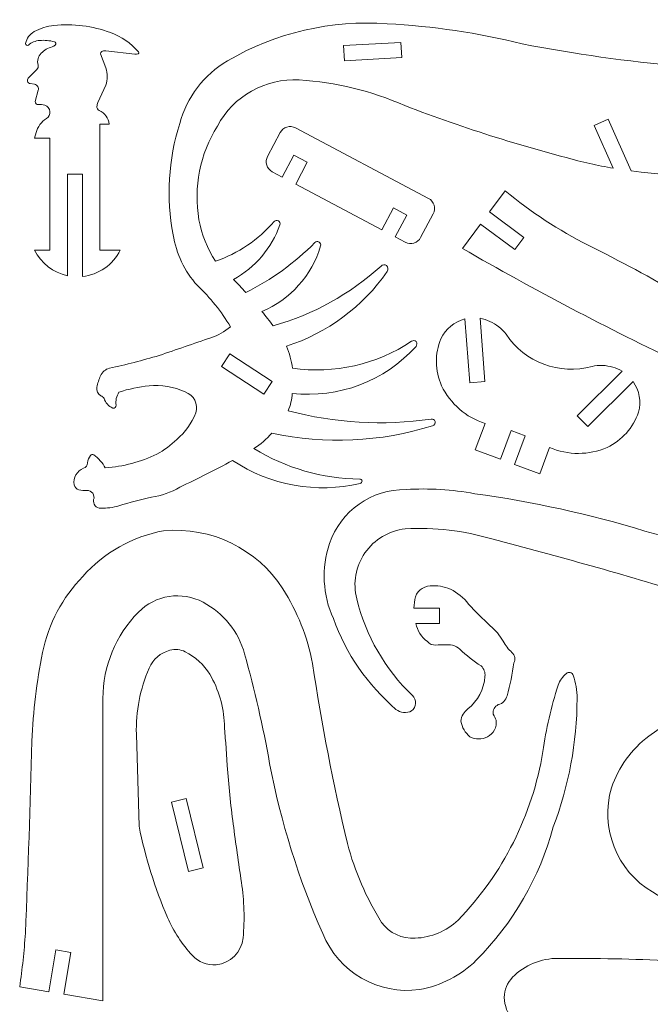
# Model space of a CAD drawing. Header units: millimetres. Extents: x -108 to 108, y -41 to 41.
# Tile 20 of 21: x 58 to 88, y -7 to 41. Entities that reach past the tile are written whole.
import ezdxf

# ---------------------------------------------------------------- set-up
doc = ezdxf.new("R2010")
doc.units = ezdxf.units.MM
doc.header["$MEASUREMENT"] = 0
doc.layers.add('Layer 1', color=7, linetype='Continuous')

msp = doc.modelspace()

# ---------------------------------------------------------------- linework, layer by layer
at = {"layer": 'Layer 1', "color": 20, "lineweight": 9}
for points, knots in [([(59.9644, 33.5225), (59.9644, 33.5225), (59.9644, 28.5704), (59.9644, 28.5704), (59.9644, 28.5704), (59.269, 28.7194), (58.6792, 29.1782), (58.3631, 29.8153), (58.3631, 29.8153), (58.3631, 29.8153), (59.1039, 29.8153), (59.1039, 29.8153), (59.1039, 29.8153), (59.1039, 29.8153), (59.1039, 35.2883), (59.1039, 35.2883), (59.1039, 35.2883), (59.1039, 35.2883), (58.3631, 35.2883), (58.3631, 35.2883), (58.3631, 35.2883), (58.3631, 35.2883), (58.4368, 35.5633), (58.4368, 35.5633), (58.4368, 35.5633), (58.5124, 35.8456), (58.693, 36.0886), (58.9414, 36.2425), (58.9414, 36.2425), (59.0607, 36.3168), (59.1265, 36.4533), (59.1104, 36.5929), (59.1104, 36.5929), (59.0943, 36.7325), (59.0011, 36.8498), (58.868, 36.895), (58.868, 36.895), (58.7641, 36.9307), (58.6537, 36.9428), (58.5445, 36.9307), (58.5445, 36.9307), (58.5038, 36.924), (58.4624, 36.9374), (58.4334, 36.9666), (58.4334, 36.9666), (58.4043, 36.9959), (58.3913, 37.0377), (58.3983, 37.0783), (58.3983, 37.0783), (58.3983, 37.0783), (58.5401, 37.6255), (58.5401, 37.6255), (58.5401, 37.6255), (58.5592, 37.6887), (58.5504, 37.7571), (58.5158, 37.8133), (58.5158, 37.8133), (58.4812, 37.8695), (58.4245, 37.9082), (58.3595, 37.9196), (58.3595, 37.9196), (58.3595, 37.9196), (58.1498, 37.9532), (58.1498, 37.9532), (58.1498, 37.9532), (58.0906, 37.9603), (58.0404, 37.9997), (58.0196, 38.0555), (58.0196, 38.0555), (57.9988, 38.1113), (58.0113, 38.1746), (58.0513, 38.2187), (58.0513, 38.2187), (58.0513, 38.2187), (58.4747, 38.642), (58.4747, 38.642), (58.4747, 38.642), (58.5322, 38.6995), (58.5546, 38.7832), (58.5336, 38.8618), (58.5336, 38.8618), (58.4781, 39.0686), (58.5374, 39.2895), (58.6887, 39.4409), (58.6887, 39.4409), (58.8354, 39.5876), (59.0182, 39.6931), (59.2185, 39.7468), (59.2185, 39.7468), (59.2779, 39.7627), (59.332, 39.7939), (59.3755, 39.8374), (59.3755, 39.8374), (59.3993, 39.8612), (59.4085, 39.8959), (59.3997, 39.9284), (59.3997, 39.9284), (59.3909, 39.9609), (59.3658, 39.9862), (59.3333, 39.9948), (59.3333, 39.9948), (59.0961, 40.0584), (58.8498, 40.081), (58.6049, 40.0617), (58.6049, 40.0617), (58.4033, 40.0458), (58.212, 39.9665), (58.0584, 39.8349), (58.0584, 39.8349), (58.032, 39.8121), (57.9941, 39.8084), (57.9638, 39.8257), (57.9638, 39.8257), (57.9335, 39.843), (57.9175, 39.8783), (57.9237, 39.9127), (57.9237, 39.9127), (57.9694, 40.1581), (58.1227, 40.3703), (58.3412, 40.491), (58.3412, 40.491), (58.6397, 40.6559), (58.9685, 40.7592), (59.3077, 40.7945), (59.3077, 40.7945), (60.2425, 40.892), (61.1875, 40.7733), (62.0692, 40.448), (62.0692, 40.448), (62.5987, 40.2526), (63.0712, 39.9281), (63.4438, 39.5043), (63.4438, 39.5043), (63.458, 39.4881), (63.4633, 39.466), (63.4577, 39.4453), (63.4577, 39.4453), (63.4522, 39.4245), (63.4365, 39.4078), (63.4162, 39.4009), (63.4162, 39.4009), (63.3671, 39.3843), (63.315, 39.3787), (63.2635, 39.3844), (63.2635, 39.3844), (63.2635, 39.3844), (61.8377, 39.5557), (61.8377, 39.5557), (61.8377, 39.5557), (61.7703, 39.5638), (61.7021, 39.551), (61.6422, 39.5191), (61.6422, 39.5191), (61.604, 39.4988), (61.5808, 39.4585), (61.5823, 39.4153), (61.5823, 39.4153), (61.5823, 39.4153), (61.8398, 38.7213), (61.8398, 38.7213), (61.8398, 38.7213), (61.9412, 38.4482), (61.9412, 38.1476), (61.8398, 37.8745), (61.8398, 37.8745), (61.8398, 37.8745), (61.4557, 37.0255), (61.4557, 37.0255), (61.4557, 37.0255), (61.4292, 36.9668), (61.4124, 36.9041), (61.406, 36.8399), (61.406, 36.8399), (61.3977, 36.7557), (61.4439, 36.6756), (61.521, 36.6408), (61.521, 36.6408), (61.7898, 36.5192), (61.9748, 36.2648), (62.0077, 35.9716), (62.0077, 35.9716), (62.0077, 35.9716), (61.5434, 35.9716), (61.5434, 35.9716), (61.5434, 35.9716), (61.5434, 35.9716), (61.5434, 29.8153), (61.5434, 29.8153), (61.5434, 29.8153), (61.5434, 29.8153), (62.5444, 29.8153), (62.5444, 29.8153), (62.5444, 29.8153), (62.1908, 29.1019), (61.4968, 28.618), (60.7052, 28.5321), (60.7052, 28.5321), (60.7052, 28.5321), (60.7052, 33.5225), (60.7052, 33.5225), (60.7052, 33.5225), (60.7052, 33.5225), (59.9644, 33.5225), (59.9644, 33.5225)], [0, 0, 0, 0, 0.0192308, 0.0192308, 0.0192308, 0.0192308, 0.0384615, 0.0384615, 0.0384615, 0.0384615, 0.0576923, 0.0576923, 0.0576923, 0.0576923, 0.0769231, 0.0769231, 0.0769231, 0.0769231, 0.0961538, 0.0961538, 0.0961538, 0.0961538, 0.1153846, 0.1153846, 0.1153846, 0.1153846, 0.1346154, 0.1346154, 0.1346154, 0.1346154, 0.1538462, 0.1538462, 0.1538462, 0.1538462, 0.1730769, 0.1730769, 0.1730769, 0.1730769, 0.1923077, 0.1923077, 0.1923077, 0.1923077, 0.2115385, 0.2115385, 0.2115385, 0.2115385, 0.2307692, 0.2307692, 0.2307692, 0.2307692, 0.25, 0.25, 0.25, 0.25, 0.2692308, 0.2692308, 0.2692308, 0.2692308, 0.2884615, 0.2884615, 0.2884615, 0.2884615, 0.3076923, 0.3076923, 0.3076923, 0.3076923, 0.3269231, 0.3269231, 0.3269231, 0.3269231, 0.3461538, 0.3461538, 0.3461538, 0.3461538, 0.3653846, 0.3653846, 0.3653846, 0.3653846, 0.3846154, 0.3846154, 0.3846154, 0.3846154, 0.4038462, 0.4038462, 0.4038462, 0.4038462, 0.4230769, 0.4230769, 0.4230769, 0.4230769, 0.4423077, 0.4423077, 0.4423077, 0.4423077, 0.4615385, 0.4615385, 0.4615385, 0.4615385, 0.4807692, 0.4807692, 0.4807692, 0.4807692, 0.5, 0.5, 0.5, 0.5, 0.5192308, 0.5192308, 0.5192308, 0.5192308, 0.5384615, 0.5384615, 0.5384615, 0.5384615, 0.5576923, 0.5576923, 0.5576923, 0.5576923, 0.5769231, 0.5769231, 0.5769231, 0.5769231, 0.5961538, 0.5961538, 0.5961538, 0.5961538, 0.6153846, 0.6153846, 0.6153846, 0.6153846, 0.6346154, 0.6346154, 0.6346154, 0.6346154, 0.6538462, 0.6538462, 0.6538462, 0.6538462, 0.6730769, 0.6730769, 0.6730769, 0.6730769, 0.6923077, 0.6923077, 0.6923077, 0.6923077, 0.7115385, 0.7115385, 0.7115385, 0.7115385, 0.7307692, 0.7307692, 0.7307692, 0.7307692, 0.75, 0.75, 0.75, 0.75, 0.7692308, 0.7692308, 0.7692308, 0.7692308, 0.7884615, 0.7884615, 0.7884615, 0.7884615, 0.8076923, 0.8076923, 0.8076923, 0.8076923, 0.8269231, 0.8269231, 0.8269231, 0.8269231, 0.8461538, 0.8461538, 0.8461538, 0.8461538, 0.8653846, 0.8653846, 0.8653846, 0.8653846, 0.8846154, 0.8846154, 0.8846154, 0.8846154, 0.9038462, 0.9038462, 0.9038462, 0.9038462, 0.9230769, 0.9230769, 0.9230769, 0.9230769, 0.9423077, 0.9423077, 0.9423077, 0.9423077, 0.9615385, 0.9615385, 0.9615385, 0.9615385, 1, 1, 1, 1]), ([(107.4496, 38.368), (107.4496, 38.368), (107.95, 36.5086), (107.95, 36.5086), (107.95, 36.5086), (103.8223, 35.2508), (99.5934, 34.3504), (95.3113, 33.8177), (95.3113, 33.8177), (92.7319, 33.3816), (90.1005, 33.338), (87.508, 33.6883), (87.508, 33.6883), (87.508, 33.6883), (86.3837, 36.2128), (86.3837, 36.2128), (86.3837, 36.2128), (86.3837, 36.2128), (85.707, 35.9114), (85.707, 35.9114), (85.707, 35.9114), (85.707, 35.9114), (86.638, 33.8209), (86.638, 33.8209), (86.638, 33.8209), (86.2526, 33.8864), (85.8687, 33.9606), (85.4866, 34.0434), (85.4866, 34.0434), (82.4185, 34.802), (79.3994, 35.748), (76.4471, 36.8761), (76.4471, 36.8761), (74.8203, 37.6022), (73.076, 38.0275), (71.2976, 38.1314), (71.2976, 38.1314), (69.6372, 38.2259), (68.0744, 37.3483), (67.2927, 35.8804), (67.2927, 35.8804), (66.4463, 34.5143), (66.1261, 32.8878), (66.3924, 31.3029), (66.3924, 31.3029), (66.5292, 30.5815), (66.8022, 29.8929), (67.1969, 29.2736), (67.1969, 29.2736), (68.3075, 29.656), (69.2967, 30.3252), (70.0645, 31.2141), (70.0645, 31.2141), (70.1156, 31.2755), (70.2031, 31.2919), (70.2729, 31.2531), (70.2729, 31.2531), (70.3427, 31.2143), (70.373, 31.1254), (70.3478, 31.0496), (70.3478, 31.0496), (69.9465, 29.9139), (69.1395, 28.9659), (68.0827, 28.3879), (68.0827, 28.3879), (68.2865, 28.1782), (68.4862, 27.9647), (68.6818, 27.7474), (68.6818, 27.7474), (69.9346, 28.3688), (71.0755, 29.1932), (72.0587, 30.1877), (72.0587, 30.1877), (72.1118, 30.2425), (72.1952, 30.2541), (72.2613, 30.216), (72.2613, 30.216), (72.3273, 30.1779), (72.358, 30.0965), (72.3371, 30.0232), (72.3371, 30.0232), (71.9105, 28.5809), (70.8573, 27.4059), (69.4706, 26.8234), (69.4706, 26.8234), (69.6579, 26.5919), (69.8408, 26.3567), (70.0191, 26.118), (70.0191, 26.118), (71.9789, 26.6738), (73.783, 27.6743), (75.2922, 29.0424), (75.2922, 29.0424), (75.3633, 29.117), (75.4791, 29.1262), (75.5611, 29.0639), (75.5611, 29.0639), (75.6432, 29.0016), (75.6488, 28.8638), (75.5962, 28.7752), (75.5962, 28.7752), (74.3968, 27.0511), (72.6636, 25.7676), (70.665, 25.1223), (70.665, 25.1223), (70.818, 24.7819), (70.919, 24.4203), (70.9644, 24.0498), (70.9644, 24.0498), (73, 23.7613), (75.0694, 24.23), (76.7814, 25.3684), (76.7814, 25.3684), (76.8486, 25.418), (76.9422, 25.4099), (76.9998, 25.3494), (76.9998, 25.3494), (77.0574, 25.289), (77.0504, 25.1832), (76.9977, 25.1184), (76.9977, 25.1184), (75.4738, 23.4185), (73.2181, 22.563), (70.9499, 22.8226), (70.9499, 22.8226), (70.9379, 22.5283), (70.8685, 22.239), (70.7457, 21.9712), (70.7457, 21.9712), (73.0253, 21.3688), (75.4017, 21.2302), (77.7358, 21.5638), (77.7358, 21.5638), (77.8202, 21.583), (77.9051, 21.5341), (77.931, 21.4515), (77.931, 21.4515), (77.9569, 21.3689), (77.8894, 21.2723), (77.8092, 21.2398), (77.8092, 21.2398), (75.2687, 20.4434), (72.5638, 20.3188), (69.9607, 20.8776), (69.9607, 20.8776), (69.6973, 20.5929), (69.4023, 20.3391), (69.0815, 20.1212), (69.0815, 20.1212), (70.6379, 19.1688), (72.4227, 18.6564), (74.2474, 18.6388), (74.2474, 18.6388), (74.3033, 18.6416), (74.3524, 18.6021), (74.3618, 18.5469), (74.3618, 18.5469), (74.3712, 18.4917), (74.325, 18.4353), (74.2713, 18.4194), (74.2713, 18.4194), (72.1268, 17.9228), (69.871, 18.3289), (68.0335, 19.5409), (68.0335, 19.5409), (67.1843, 19.0867), (66.3243, 18.6532), (65.4541, 18.2407), (65.4541, 18.2407), (65.0321, 17.9835), (64.5606, 17.8179), (64.0705, 17.7546), (64.0705, 17.7546), (63.5365, 17.6316), (63.007, 17.4896), (62.4831, 17.3291), (62.4831, 17.3291), (62.1942, 17.247), (61.895, 17.2066), (61.5948, 17.2093), (61.5948, 17.2093), (61.4886, 17.2076), (61.3875, 17.2541), (61.3199, 17.336), (61.3199, 17.336), (61.2522, 17.4178), (61.2257, 17.5266), (61.2474, 17.6305), (61.2474, 17.6305), (61.286, 17.735), (61.2698, 17.8519), (61.2043, 17.9421), (61.2043, 17.9421), (61.1388, 18.0322), (61.0335, 18.0838), (60.9221, 18.0794), (60.9221, 18.0794), (60.7878, 18.0654), (60.652, 18.0757), (60.5213, 18.1098), (60.5213, 18.1098), (60.4042, 18.1418), (60.3167, 18.2396), (60.2978, 18.3596), (60.2978, 18.3596), (60.2391, 18.7013), (60.4305, 19.0372), (60.7542, 19.1616), (60.7542, 19.1616), (60.8643, 19.205), (60.9417, 19.3051), (60.9561, 19.4225), (60.9561, 19.4225), (60.9688, 19.5568), (61.017, 19.6854), (61.0959, 19.7949), (61.0959, 19.7949), (61.1312, 19.844), (61.1995, 19.8557), (61.2493, 19.8213), (61.2493, 19.8213), (61.4882, 19.6561), (61.6836, 19.4353), (61.8187, 19.1781), (61.8187, 19.1781), (62.6937, 19.2476), (63.5485, 19.4762), (64.3412, 19.8531), (64.3412, 19.8531), (64.6991, 20.0433), (65.0265, 20.2857), (65.3128, 20.5725), (65.3128, 20.5725), (65.7242, 20.9197), (66.0421, 21.3642), (66.2376, 21.8658), (66.2376, 21.8658), (66.3721, 22.2915), (66.1425, 22.7464), (65.7197, 22.8899), (65.7197, 22.8899), (65.1696, 23.1497), (64.5585, 23.2519), (63.9538, 23.185), (63.9538, 23.185), (63.4531, 23.143), (62.9595, 23.0397), (62.484, 22.8773), (62.484, 22.8773), (62.3629, 22.6901), (62.3122, 22.4661), (62.3409, 22.245), (62.3409, 22.245), (62.3446, 22.2032), (62.3284, 22.1621), (62.2971, 22.1341), (62.2971, 22.1341), (62.2659, 22.106), (62.2229, 22.0944), (62.1818, 22.1027), (62.1818, 22.1027), (61.978, 22.1926), (61.8229, 22.3661), (61.756, 22.5785), (61.756, 22.5785), (61.7148, 22.6336), (61.6609, 22.678), (61.5989, 22.7078), (61.5989, 22.7078), (61.4509, 22.7899), (61.37, 22.956), (61.3964, 23.1232), (61.3964, 23.1232), (61.4449, 23.3151), (61.5073, 23.5031), (61.5833, 23.6858), (61.5833, 23.6858), (61.6675, 23.8658), (61.8277, 23.9989), (62.02, 24.0489), (62.02, 24.0489), (62.4256, 24.1376), (62.8296, 24.2334), (63.2319, 24.3362), (63.2319, 24.3362), (63.6378, 24.4464), (64.0433, 24.5579), (64.4485, 24.6706), (64.4485, 24.6706), (65.2898, 24.9645), (66.1327, 25.2537), (66.9772, 25.5381), (66.9772, 25.5381), (67.3255, 25.6552), (67.6488, 25.8364), (67.9304, 26.0724), (67.9304, 26.0724), (67.4887, 26.8185), (66.9448, 27.4989), (66.3142, 28.0939), (66.3142, 28.0939), (65.6894, 28.7868), (65.2797, 29.6472), (65.1354, 30.569), (65.1354, 30.569), (64.7838, 32.3781), (64.895, 34.2475), (65.4581, 36.0022), (65.4581, 36.0022), (65.7936, 37.2944), (66.6347, 38.3983), (67.791, 39.0656), (67.791, 39.0656), (70.1475, 40.4449), (72.8692, 41.0755), (75.5923, 40.8742), (75.5923, 40.8742), (77.8162, 40.7613), (80.0242, 40.4323), (82.1845, 39.8922), (82.1845, 39.8922), (84.7408, 39.3979), (87.3209, 39.0368), (89.9147, 38.8106), (89.9147, 38.8106), (91.8594, 38.5841), (93.8226, 38.5709), (95.7702, 38.7713), (95.7702, 38.7713), (95.7702, 38.7713), (95.7662, 39.9696), (95.7662, 39.9696), (95.7662, 39.9696), (99.4745, 39.5469), (103.2255, 39.7238), (106.8775, 40.494), (106.8775, 40.494), (106.8775, 40.494), (107.2571, 39.0834), (107.2571, 39.0834), (107.2571, 39.0834), (107.2571, 39.0834), (103.3213, 38.0242), (103.3213, 38.0242), (103.3213, 38.0242), (103.3213, 38.0242), (103.5138, 37.3089), (103.5138, 37.3089), (103.5138, 37.3089), (103.5138, 37.3089), (107.4496, 38.368), (107.4496, 38.368)], [0, 0, 0, 0, 0.011236, 0.011236, 0.011236, 0.011236, 0.0224719, 0.0224719, 0.0224719, 0.0224719, 0.0337079, 0.0337079, 0.0337079, 0.0337079, 0.0449438, 0.0449438, 0.0449438, 0.0449438, 0.0561798, 0.0561798, 0.0561798, 0.0561798, 0.0674157, 0.0674157, 0.0674157, 0.0674157, 0.0786517, 0.0786517, 0.0786517, 0.0786517, 0.0898876, 0.0898876, 0.0898876, 0.0898876, 0.1011236, 0.1011236, 0.1011236, 0.1011236, 0.1123596, 0.1123596, 0.1123596, 0.1123596, 0.1235955, 0.1235955, 0.1235955, 0.1235955, 0.1348315, 0.1348315, 0.1348315, 0.1348315, 0.1460674, 0.1460674, 0.1460674, 0.1460674, 0.1573034, 0.1573034, 0.1573034, 0.1573034, 0.1685393, 0.1685393, 0.1685393, 0.1685393, 0.1797753, 0.1797753, 0.1797753, 0.1797753, 0.1910112, 0.1910112, 0.1910112, 0.1910112, 0.2022472, 0.2022472, 0.2022472, 0.2022472, 0.2134831, 0.2134831, 0.2134831, 0.2134831, 0.2247191, 0.2247191, 0.2247191, 0.2247191, 0.2359551, 0.2359551, 0.2359551, 0.2359551, 0.247191, 0.247191, 0.247191, 0.247191, 0.258427, 0.258427, 0.258427, 0.258427, 0.2696629, 0.2696629, 0.2696629, 0.2696629, 0.2808989, 0.2808989, 0.2808989, 0.2808989, 0.2921348, 0.2921348, 0.2921348, 0.2921348, 0.3033708, 0.3033708, 0.3033708, 0.3033708, 0.3146067, 0.3146067, 0.3146067, 0.3146067, 0.3258427, 0.3258427, 0.3258427, 0.3258427, 0.3370787, 0.3370787, 0.3370787, 0.3370787, 0.3483146, 0.3483146, 0.3483146, 0.3483146, 0.3595506, 0.3595506, 0.3595506, 0.3595506, 0.3707865, 0.3707865, 0.3707865, 0.3707865, 0.3820225, 0.3820225, 0.3820225, 0.3820225, 0.3932584, 0.3932584, 0.3932584, 0.3932584, 0.4044944, 0.4044944, 0.4044944, 0.4044944, 0.4157303, 0.4157303, 0.4157303, 0.4157303, 0.4269663, 0.4269663, 0.4269663, 0.4269663, 0.4382022, 0.4382022, 0.4382022, 0.4382022, 0.4494382, 0.4494382, 0.4494382, 0.4494382, 0.4606742, 0.4606742, 0.4606742, 0.4606742, 0.4719101, 0.4719101, 0.4719101, 0.4719101, 0.4831461, 0.4831461, 0.4831461, 0.4831461, 0.494382, 0.494382, 0.494382, 0.494382, 0.505618, 0.505618, 0.505618, 0.505618, 0.5168539, 0.5168539, 0.5168539, 0.5168539, 0.5280899, 0.5280899, 0.5280899, 0.5280899, 0.5393258, 0.5393258, 0.5393258, 0.5393258, 0.5505618, 0.5505618, 0.5505618, 0.5505618, 0.5617978, 0.5617978, 0.5617978, 0.5617978, 0.5730337, 0.5730337, 0.5730337, 0.5730337, 0.5842697, 0.5842697, 0.5842697, 0.5842697, 0.5955056, 0.5955056, 0.5955056, 0.5955056, 0.6067416, 0.6067416, 0.6067416, 0.6067416, 0.6179775, 0.6179775, 0.6179775, 0.6179775, 0.6292135, 0.6292135, 0.6292135, 0.6292135, 0.6404494, 0.6404494, 0.6404494, 0.6404494, 0.6516854, 0.6516854, 0.6516854, 0.6516854, 0.6629213, 0.6629213, 0.6629213, 0.6629213, 0.6741573, 0.6741573, 0.6741573, 0.6741573, 0.6853933, 0.6853933, 0.6853933, 0.6853933, 0.6966292, 0.6966292, 0.6966292, 0.6966292, 0.7078652, 0.7078652, 0.7078652, 0.7078652, 0.7191011, 0.7191011, 0.7191011, 0.7191011, 0.7303371, 0.7303371, 0.7303371, 0.7303371, 0.741573, 0.741573, 0.741573, 0.741573, 0.752809, 0.752809, 0.752809, 0.752809, 0.7640449, 0.7640449, 0.7640449, 0.7640449, 0.7752809, 0.7752809, 0.7752809, 0.7752809, 0.7865169, 0.7865169, 0.7865169, 0.7865169, 0.7977528, 0.7977528, 0.7977528, 0.7977528, 0.8089888, 0.8089888, 0.8089888, 0.8089888, 0.8202247, 0.8202247, 0.8202247, 0.8202247, 0.8314607, 0.8314607, 0.8314607, 0.8314607, 0.8426966, 0.8426966, 0.8426966, 0.8426966, 0.8539326, 0.8539326, 0.8539326, 0.8539326, 0.8651685, 0.8651685, 0.8651685, 0.8651685, 0.8764045, 0.8764045, 0.8764045, 0.8764045, 0.8876404, 0.8876404, 0.8876404, 0.8876404, 0.8988764, 0.8988764, 0.8988764, 0.8988764, 0.9101124, 0.9101124, 0.9101124, 0.9101124, 0.9213483, 0.9213483, 0.9213483, 0.9213483, 0.9325843, 0.9325843, 0.9325843, 0.9325843, 0.9438202, 0.9438202, 0.9438202, 0.9438202, 0.9550562, 0.9550562, 0.9550562, 0.9550562, 0.9662921, 0.9662921, 0.9662921, 0.9662921, 0.9775281, 0.9775281, 0.9775281, 0.9775281, 1, 1, 1, 1]), ([(73.4996, 39.0719), (73.4996, 39.0719), (76.2979, 39.2264), (76.2979, 39.2264), (76.2979, 39.2264), (76.2979, 39.2264), (76.2571, 39.9661), (76.2571, 39.9661), (76.2571, 39.9661), (76.2571, 39.9661), (73.4588, 39.8116), (73.4588, 39.8116), (73.4588, 39.8116), (73.4588, 39.8116), (73.4996, 39.0719), (73.4996, 39.0719)], [0, 0, 0, 0, 0.2, 0.2, 0.2, 0.2, 0.4, 0.4, 0.4, 0.4, 0.6, 0.6, 0.6, 0.6, 1, 1, 1, 1]), ([(71.6862, 34.1123), (71.6862, 34.1123), (71.0316, 34.4591), (71.0316, 34.4591), (71.0316, 34.4591), (71.0316, 34.4591), (70.464, 33.3876), (70.464, 33.3876), (70.464, 33.3876), (70.464, 33.3876), (69.9755, 33.6464), (69.9755, 33.6464), (69.9755, 33.6464), (69.8453, 33.7153), (69.7479, 33.833), (69.7045, 33.9737), (69.7045, 33.9737), (69.6611, 34.1145), (69.6758, 34.2673), (69.7446, 34.3974), (69.7446, 34.3974), (69.7446, 34.3974), (70.3597, 35.5585), (70.3597, 35.5585), (70.3597, 35.5585), (70.4285, 35.6886), (70.5463, 35.7861), (70.687, 35.8295), (70.687, 35.8295), (70.8277, 35.8728), (70.9805, 35.8582), (71.1107, 35.7893), (71.1107, 35.7893), (71.1107, 35.7893), (77.6091, 32.3469), (77.6091, 32.3469), (77.6091, 32.3469), (77.7392, 32.2781), (77.8367, 32.1603), (77.8801, 32.0196), (77.8801, 32.0196), (77.9234, 31.8789), (77.9088, 31.7261), (77.8399, 31.5959), (77.8399, 31.5959), (77.8399, 31.5959), (77.2249, 30.4349), (77.2249, 30.4349), (77.2249, 30.4349), (77.156, 30.3047), (77.0383, 30.2072), (76.8976, 30.1639), (76.8976, 30.1639), (76.7569, 30.1205), (76.604, 30.1351), (76.4739, 30.204), (76.4739, 30.204), (76.4739, 30.204), (75.9853, 30.4628), (75.9853, 30.4628), (75.9853, 30.4628), (75.9853, 30.4628), (76.5529, 31.5343), (76.5529, 31.5343), (76.5529, 31.5343), (76.5529, 31.5343), (75.8983, 31.881), (75.8983, 31.881), (75.8983, 31.881), (75.8983, 31.881), (75.3307, 30.8096), (75.3307, 30.8096), (75.3307, 30.8096), (75.3307, 30.8096), (71.1186, 33.0409), (71.1186, 33.0409), (71.1186, 33.0409), (71.1186, 33.0409), (71.6862, 34.1123), (71.6862, 34.1123)], [0, 0, 0, 0, 0.047619, 0.047619, 0.047619, 0.047619, 0.0952381, 0.0952381, 0.0952381, 0.0952381, 0.1428571, 0.1428571, 0.1428571, 0.1428571, 0.1904762, 0.1904762, 0.1904762, 0.1904762, 0.2380952, 0.2380952, 0.2380952, 0.2380952, 0.2857143, 0.2857143, 0.2857143, 0.2857143, 0.3333333, 0.3333333, 0.3333333, 0.3333333, 0.3809524, 0.3809524, 0.3809524, 0.3809524, 0.4285714, 0.4285714, 0.4285714, 0.4285714, 0.4761905, 0.4761905, 0.4761905, 0.4761905, 0.5238095, 0.5238095, 0.5238095, 0.5238095, 0.5714286, 0.5714286, 0.5714286, 0.5714286, 0.6190476, 0.6190476, 0.6190476, 0.6190476, 0.6666667, 0.6666667, 0.6666667, 0.6666667, 0.7142857, 0.7142857, 0.7142857, 0.7142857, 0.7619048, 0.7619048, 0.7619048, 0.7619048, 0.8095238, 0.8095238, 0.8095238, 0.8095238, 0.8571429, 0.8571429, 0.8571429, 0.8571429, 0.9047619, 0.9047619, 0.9047619, 0.9047619, 1, 1, 1, 1]), ([(81.8244, 29.8458), (81.8244, 29.8458), (82.2665, 30.4402), (82.2665, 30.4402), (82.2665, 30.4402), (82.2665, 30.4402), (80.5908, 31.6866), (80.5908, 31.6866), (80.5908, 31.6866), (80.5908, 31.6866), (81.3594, 32.7198), (81.3594, 32.7198), (81.3594, 32.7198), (82.6045, 31.6776), (83.9661, 30.7836), (85.4174, 30.0555), (85.4174, 30.0555), (88.5094, 28.5167), (91.5036, 26.7879), (94.3822, 24.8796), (94.3822, 24.8796), (97.2572, 23.2679), (98.7031, 19.9315), (97.9193, 16.7302), (97.9193, 16.7302), (96.7401, 13.7265), (93.4702, 12.1071), (90.3643, 12.9822), (90.3643, 12.9822), (87.1639, 13.9612), (83.9428, 14.8705), (80.7029, 15.7098), (80.7029, 15.7098), (79.3333, 16.1198), (77.9027, 16.286), (76.4756, 16.201), (76.4756, 16.201), (75.6795, 16.1171), (74.9597, 15.6901), (74.5045, 15.0317), (74.5045, 15.0317), (74.0492, 14.3733), (73.9027, 13.5536), (74.1053, 12.7792), (74.1053, 12.7792), (74.5429, 10.9787), (75.4874, 9.3425), (76.8279, 8.0635), (76.8279, 8.0635), (76.9313, 7.963), (76.9861, 7.8227), (76.9782, 7.6788), (76.9782, 7.6788), (76.9702, 7.5348), (76.8996, 7.4009), (76.7858, 7.3124), (76.7858, 7.3124), (76.5398, 7.1776), (76.2362, 7.2064), (76.0197, 7.3848), (76.0197, 7.3848), (74.6352, 8.5737), (73.5817, 10.1016), (72.9621, 11.8181), (72.9621, 11.8181), (72.4344, 12.9733), (72.3681, 14.2875), (72.7764, 15.4902), (72.7764, 15.4902), (73.3195, 17.0834), (74.8285, 18.1465), (76.5116, 18.1242), (76.5116, 18.1242), (77.6332, 18.1938), (78.7594, 18.126), (79.8645, 17.9226), (79.8645, 17.9226), (82.6811, 17.5344), (85.4628, 16.9236), (88.1829, 16.0961), (88.1829, 16.0961), (89.4583, 15.7087), (90.7717, 15.4606), (92.1006, 15.356), (92.1006, 15.356), (93.4534, 15.2548), (94.7295, 15.9952), (95.3132, 17.2199), (95.3132, 17.2199), (95.8968, 18.4446), (95.6868, 19.882), (94.7561, 20.8691), (94.7561, 20.8691), (93.4658, 22.3545), (91.8419, 23.5119), (90.0166, 24.2466), (90.0166, 24.2466), (86.3618, 25.9947), (82.7743, 27.8808), (79.2622, 29.9005), (79.2622, 29.9005), (79.2622, 29.9005), (80.1487, 31.0922), (80.1487, 31.0922), (80.1487, 31.0922), (80.1487, 31.0922), (81.8244, 29.8458), (81.8244, 29.8458)], [0, 0, 0, 0, 0.0357143, 0.0357143, 0.0357143, 0.0357143, 0.0714286, 0.0714286, 0.0714286, 0.0714286, 0.1071429, 0.1071429, 0.1071429, 0.1071429, 0.1428571, 0.1428571, 0.1428571, 0.1428571, 0.1785714, 0.1785714, 0.1785714, 0.1785714, 0.2142857, 0.2142857, 0.2142857, 0.2142857, 0.25, 0.25, 0.25, 0.25, 0.2857143, 0.2857143, 0.2857143, 0.2857143, 0.3214286, 0.3214286, 0.3214286, 0.3214286, 0.3571429, 0.3571429, 0.3571429, 0.3571429, 0.3928571, 0.3928571, 0.3928571, 0.3928571, 0.4285714, 0.4285714, 0.4285714, 0.4285714, 0.4642857, 0.4642857, 0.4642857, 0.4642857, 0.5, 0.5, 0.5, 0.5, 0.5357143, 0.5357143, 0.5357143, 0.5357143, 0.5714286, 0.5714286, 0.5714286, 0.5714286, 0.6071429, 0.6071429, 0.6071429, 0.6071429, 0.6428571, 0.6428571, 0.6428571, 0.6428571, 0.6785714, 0.6785714, 0.6785714, 0.6785714, 0.7142857, 0.7142857, 0.7142857, 0.7142857, 0.75, 0.75, 0.75, 0.75, 0.7857143, 0.7857143, 0.7857143, 0.7857143, 0.8214286, 0.8214286, 0.8214286, 0.8214286, 0.8571429, 0.8571429, 0.8571429, 0.8571429, 0.8928571, 0.8928571, 0.8928571, 0.8928571, 0.9285714, 0.9285714, 0.9285714, 0.9285714, 1, 1, 1, 1]), ([(79.892, 20.0628), (79.892, 20.0628), (81.1212, 19.6051), (81.1212, 19.6051), (81.1212, 19.6051), (81.1212, 19.6051), (81.6442, 21.0096), (81.6442, 21.0096), (81.6442, 21.0096), (81.6442, 21.0096), (82.3384, 20.751), (82.3384, 20.751), (82.3384, 20.751), (82.3384, 20.751), (81.8154, 19.3466), (81.8154, 19.3466), (81.8154, 19.3466), (81.8154, 19.3466), (83.0446, 18.8888), (83.0446, 18.8888), (83.0446, 18.8888), (83.0446, 18.8888), (83.5241, 20.1765), (83.5241, 20.1765), (83.5241, 20.1765), (84.4223, 19.7896), (85.4398, 19.7918), (86.3361, 20.1832), (86.3361, 20.1832), (87.0585, 20.5233), (87.6113, 21.1419), (87.8678, 21.898), (87.8678, 21.898), (88.0088, 22.4115), (87.9141, 22.9606), (87.609, 23.397), (87.609, 23.397), (87.609, 23.397), (85.387, 21.1973), (85.387, 21.1973), (85.387, 21.1973), (85.387, 21.1973), (84.8658, 21.7238), (84.8658, 21.7238), (84.8658, 21.7238), (84.8658, 21.7238), (87.0677, 23.9035), (87.0677, 23.9035), (87.0677, 23.9035), (86.9256, 23.9894), (86.7723, 24.055), (86.612, 24.0986), (86.612, 24.0986), (86.2835, 24.2008), (85.9341, 24.2155), (85.5981, 24.1411), (85.5981, 24.1411), (84.0072, 23.6969), (82.3098, 24.33), (81.396, 25.706), (81.396, 25.706), (81.1905, 25.982), (80.9167, 26.1995), (80.6013, 26.3371), (80.6013, 26.3371), (80.4516, 26.4089), (80.2926, 26.4595), (80.129, 26.4875), (80.129, 26.4875), (80.129, 26.4875), (80.3687, 23.3985), (80.3687, 23.3985), (80.3687, 23.3985), (80.3687, 23.3985), (79.6302, 23.3412), (79.6302, 23.3412), (79.6302, 23.3412), (79.6302, 23.3412), (79.3882, 26.4585), (79.3882, 26.4585), (79.3882, 26.4585), (78.8721, 26.3278), (78.4411, 25.9746), (78.212, 25.4939), (78.212, 25.4939), (77.9117, 24.7541), (77.9248, 23.9246), (78.249, 23.1949), (78.249, 23.1949), (78.6711, 22.3128), (79.439, 21.6452), (80.3716, 21.3506), (80.3716, 21.3506), (80.3716, 21.3506), (79.892, 20.0628), (79.892, 20.0628)], [0, 0, 0, 0, 0.04, 0.04, 0.04, 0.04, 0.08, 0.08, 0.08, 0.08, 0.12, 0.12, 0.12, 0.12, 0.16, 0.16, 0.16, 0.16, 0.2, 0.2, 0.2, 0.2, 0.24, 0.24, 0.24, 0.24, 0.28, 0.28, 0.28, 0.28, 0.32, 0.32, 0.32, 0.32, 0.36, 0.36, 0.36, 0.36, 0.4, 0.4, 0.4, 0.4, 0.44, 0.44, 0.44, 0.44, 0.48, 0.48, 0.48, 0.48, 0.52, 0.52, 0.52, 0.52, 0.56, 0.56, 0.56, 0.56, 0.6, 0.6, 0.6, 0.6, 0.64, 0.64, 0.64, 0.64, 0.68, 0.68, 0.68, 0.68, 0.72, 0.72, 0.72, 0.72, 0.76, 0.76, 0.76, 0.76, 0.8, 0.8, 0.8, 0.8, 0.84, 0.84, 0.84, 0.84, 0.88, 0.88, 0.88, 0.88, 0.92, 0.92, 0.92, 0.92, 1, 1, 1, 1]), ([(69.9699, 23.4015), (69.9699, 23.4015), (67.9084, 24.7493), (67.9084, 24.7493), (67.9084, 24.7493), (67.9084, 24.7493), (67.503, 24.1293), (67.503, 24.1293), (67.503, 24.1293), (67.503, 24.1293), (69.5646, 22.7814), (69.5646, 22.7814), (69.5646, 22.7814), (69.5646, 22.7814), (69.9699, 23.4015), (69.9699, 23.4015)], [0, 0, 0, 0, 0.2, 0.2, 0.2, 0.2, 0.4, 0.4, 0.4, 0.4, 0.6, 0.6, 0.6, 0.6, 1, 1, 1, 1]), ([(59.4033, -4.3602), (59.4033, -4.3602), (60.1338, -4.4831), (60.1338, -4.4831), (60.1338, -4.4831), (60.1338, -4.4831), (59.7888, -6.5335), (59.7888, -6.5335), (59.7888, -6.5335), (59.7888, -6.5335), (61.7032, -6.8556), (61.7032, -6.8556), (61.7032, -6.8556), (61.7032, -6.8556), (61.7032, 7.9184), (61.7032, 7.9184), (61.7032, 7.9184), (61.703, 9.4962), (62.3254, 11.0115), (63.434, 12.1343), (63.434, 12.1343), (64.2664, 12.9778), (65.5556, 13.1737), (66.602, 12.6174), (66.602, 12.6174), (67.5922, 12.0907), (68.3235, 11.1802), (68.6249, 10.0999), (68.6249, 10.0999), (69.1167, 8.3364), (69.524, 6.5504), (69.8455, 4.7481), (69.8455, 4.7481), (70.3922, 1.8871), (71.2628, -0.9017), (72.4411, -3.5655), (72.4411, -3.5655), (73.2074, -5.4543), (75.1562, -6.5808), (77.1748, -6.2985), (77.1748, -6.2985), (78.2218, -6.1129), (79.1875, -5.6144), (79.9449, -4.868), (79.9449, -4.868), (81.7452, -3.064), (83.0406, -0.8207), (83.7026, 1.6404), (83.7026, 1.6404), (84.4655, 3.6474), (84.8607, 5.7747), (84.8694, 7.9218), (84.8694, 7.9218), (84.871, 8.3068), (84.8057, 8.689), (84.6764, 9.0517), (84.6764, 9.0517), (84.6532, 9.1166), (84.5996, 9.166), (84.5329, 9.1837), (84.5329, 9.1837), (84.4663, 9.2015), (84.3957, 9.1858), (84.3432, 9.141), (84.3432, 9.141), (84.1625, 8.9874), (84.0255, 8.7891), (83.9456, 8.5658), (83.9456, 8.5658), (83.5971, 7.5107), (83.3473, 6.4256), (83.1995, 5.3243), (83.1995, 5.3243), (82.6873, 2.2218), (81.2408, -0.6524), (79.0551, -2.9131), (79.0551, -2.9131), (78.487, -3.449), (77.7432, -3.7608), (76.9627, -3.7904), (76.9627, -3.7904), (76.3176, -3.8353), (75.6945, -3.5437), (75.3152, -3.02), (75.3152, -3.02), (74.5683, -1.8273), (74.0054, -0.5285), (73.6455, 0.832), (73.6455, 0.832), (72.951, 3.7346), (72.3842, 6.6665), (71.9467, 9.6188), (71.9467, 9.6188), (71.6956, 10.9175), (71.2031, 12.1571), (70.4942, 13.2739), (70.4942, 13.2739), (69.2321, 15.233), (66.987, 16.3265), (64.6667, 16.1095), (64.6667, 16.1095), (63.1394, 15.8288), (61.7508, 15.0456), (60.721, 13.8833), (60.721, 13.8833), (59.7222, 12.8595), (59.0398, 11.5702), (58.7553, 10.1684), (58.7553, 10.1684), (58.4615, 8.7398), (58.2865, 7.2896), (58.2323, 5.8321), (58.2323, 5.8321), (58.1511, 2.7036), (58.0447, -0.4243), (57.9132, -3.5511), (57.9132, -3.5511), (57.8556, -4.4278), (57.7628, -5.3018), (57.6349, -6.1711), (57.6349, -6.1711), (57.6349, -6.1711), (59.0583, -6.4106), (59.0583, -6.4106), (59.0583, -6.4106), (59.0583, -6.4106), (59.4033, -4.3602), (59.4033, -4.3602)], [0, 0, 0, 0, 0.030303, 0.030303, 0.030303, 0.030303, 0.0606061, 0.0606061, 0.0606061, 0.0606061, 0.0909091, 0.0909091, 0.0909091, 0.0909091, 0.1212121, 0.1212121, 0.1212121, 0.1212121, 0.1515152, 0.1515152, 0.1515152, 0.1515152, 0.1818182, 0.1818182, 0.1818182, 0.1818182, 0.2121212, 0.2121212, 0.2121212, 0.2121212, 0.2424242, 0.2424242, 0.2424242, 0.2424242, 0.2727273, 0.2727273, 0.2727273, 0.2727273, 0.3030303, 0.3030303, 0.3030303, 0.3030303, 0.3333333, 0.3333333, 0.3333333, 0.3333333, 0.3636364, 0.3636364, 0.3636364, 0.3636364, 0.3939394, 0.3939394, 0.3939394, 0.3939394, 0.4242424, 0.4242424, 0.4242424, 0.4242424, 0.4545455, 0.4545455, 0.4545455, 0.4545455, 0.4848485, 0.4848485, 0.4848485, 0.4848485, 0.5151515, 0.5151515, 0.5151515, 0.5151515, 0.5454545, 0.5454545, 0.5454545, 0.5454545, 0.5757576, 0.5757576, 0.5757576, 0.5757576, 0.6060606, 0.6060606, 0.6060606, 0.6060606, 0.6363636, 0.6363636, 0.6363636, 0.6363636, 0.6666667, 0.6666667, 0.6666667, 0.6666667, 0.6969697, 0.6969697, 0.6969697, 0.6969697, 0.7272727, 0.7272727, 0.7272727, 0.7272727, 0.7575758, 0.7575758, 0.7575758, 0.7575758, 0.7878788, 0.7878788, 0.7878788, 0.7878788, 0.8181818, 0.8181818, 0.8181818, 0.8181818, 0.8484848, 0.8484848, 0.8484848, 0.8484848, 0.8787879, 0.8787879, 0.8787879, 0.8787879, 0.9090909, 0.9090909, 0.9090909, 0.9090909, 0.9393939, 0.9393939, 0.9393939, 0.9393939, 1, 1, 1, 1]), ([(76.9874, 11.5851), (76.9874, 11.5851), (78.1448, 11.5851), (78.1448, 11.5851), (78.1448, 11.5851), (78.1448, 11.5851), (78.1448, 12.3259), (78.1448, 12.3259), (78.1448, 12.3259), (78.1448, 12.3259), (76.8922, 12.3259), (76.8922, 12.3259), (76.8922, 12.3259), (76.8922, 12.3259), (76.936, 12.7517), (76.936, 12.7517), (76.936, 12.7517), (77.0006, 13.123), (77.3137, 13.4006), (77.6901, 13.4209), (77.6901, 13.4209), (78.0272, 13.4436), (78.365, 13.3888), (78.6777, 13.261), (78.6777, 13.261), (79.0242, 13.0842), (79.3276, 12.8334), (79.5666, 12.5265), (79.5666, 12.5265), (79.9064, 12.1603), (80.2597, 11.807), (80.6259, 11.4672), (80.6259, 11.4672), (80.8795, 11.2548), (81.0931, 10.9987), (81.2564, 10.7111), (81.2564, 10.7111), (81.3708, 10.5064), (81.516, 10.3207), (81.687, 10.1603), (81.687, 10.1603), (81.8298, 10.0357), (81.8686, 9.8293), (81.781, 9.6612), (81.781, 9.6612), (81.7057, 9.118), (81.5963, 8.58), (81.4534, 8.0505), (81.4534, 8.0505), (81.3927, 7.841), (81.2287, 7.6772), (81.0193, 7.6164), (81.0193, 7.6164), (80.8431, 7.5327), (80.7429, 7.3433), (80.773, 7.1506), (80.773, 7.1506), (80.8215, 7.0541), (80.867, 6.9562), (80.9095, 6.8569), (80.9095, 6.8569), (80.964, 6.5217), (80.7926, 6.1901), (80.4879, 6.0401), (80.4879, 6.0401), (80.2183, 5.9079), (79.9024, 5.908), (79.6326, 6.0401), (79.6326, 6.0401), (79.4026, 6.2395), (79.2461, 6.5106), (79.1884, 6.8095), (79.1884, 6.8095), (79.2112, 7.0498), (79.3375, 7.2683), (79.534, 7.4082), (79.534, 7.4082), (80.0176, 7.802), (80.3189, 8.3761), (80.3678, 8.9978), (80.3678, 8.9978), (80.3912, 9.1886), (80.32, 9.3787), (80.1769, 9.507), (80.1769, 9.507), (79.8072, 9.7485), (79.4585, 10.0209), (79.1346, 10.3211), (79.1346, 10.3211), (79.0375, 10.4212), (78.9145, 10.4923), (78.7793, 10.5262), (78.7793, 10.5262), (78.511, 10.5505), (78.241, 10.5505), (77.9727, 10.5262), (77.9727, 10.5262), (77.8135, 10.5141), (77.6577, 10.5771), (77.5516, 10.6963), (77.5516, 10.6963), (77.2672, 10.919), (77.068, 11.233), (76.9874, 11.5851)], [0, 0, 0, 0, 0.037037, 0.037037, 0.037037, 0.037037, 0.0740741, 0.0740741, 0.0740741, 0.0740741, 0.1111111, 0.1111111, 0.1111111, 0.1111111, 0.1481481, 0.1481481, 0.1481481, 0.1481481, 0.1851852, 0.1851852, 0.1851852, 0.1851852, 0.2222222, 0.2222222, 0.2222222, 0.2222222, 0.2592593, 0.2592593, 0.2592593, 0.2592593, 0.2962963, 0.2962963, 0.2962963, 0.2962963, 0.3333333, 0.3333333, 0.3333333, 0.3333333, 0.3703704, 0.3703704, 0.3703704, 0.3703704, 0.4074074, 0.4074074, 0.4074074, 0.4074074, 0.4444444, 0.4444444, 0.4444444, 0.4444444, 0.4814815, 0.4814815, 0.4814815, 0.4814815, 0.5185185, 0.5185185, 0.5185185, 0.5185185, 0.5555556, 0.5555556, 0.5555556, 0.5555556, 0.5925926, 0.5925926, 0.5925926, 0.5925926, 0.6296296, 0.6296296, 0.6296296, 0.6296296, 0.6666667, 0.6666667, 0.6666667, 0.6666667, 0.7037037, 0.7037037, 0.7037037, 0.7037037, 0.7407407, 0.7407407, 0.7407407, 0.7407407, 0.7777778, 0.7777778, 0.7777778, 0.7777778, 0.8148148, 0.8148148, 0.8148148, 0.8148148, 0.8518519, 0.8518519, 0.8518519, 0.8518519, 0.8888889, 0.8888889, 0.8888889, 0.8888889, 0.9259259, 0.9259259, 0.9259259, 0.9259259, 1, 1, 1, 1]), ([(67.7002, 5.7503), (67.7002, 5.7503), (67.7792, 4.6369), (67.7792, 4.6369), (67.7792, 4.6369), (67.8468, 3.6841), (67.9427, 2.7335), (68.0668, 1.7863), (68.0668, 1.7863), (68.1915, 0.8346), (68.3259, -0.1158), (68.47, -1.0648), (68.47, -1.0648), (68.606, -1.9608), (68.6325, -2.8701), (68.5489, -3.7725), (68.5489, -3.7725), (68.4845, -4.4698), (67.9312, -5.0225), (67.2339, -5.0874), (67.2339, -5.0874), (66.7987, -5.1279), (66.3693, -4.9625), (66.0732, -4.6409), (66.0732, -4.6409), (65.5674, -4.0912), (65.157, -3.4604), (64.8593, -2.7753), (64.8593, -2.7753), (64.2375, -1.3442), (63.7714, 0.1499), (63.4692, 1.6806), (63.4692, 1.6806), (63.4692, 1.6806), (63.3351, 6.1713), (63.3351, 6.1713), (63.3351, 6.1713), (63.3019, 7.2803), (63.5156, 8.3834), (63.9601, 9.4), (63.9601, 9.4), (64.1487, 9.8312), (64.5233, 10.1536), (64.9777, 10.276), (64.9777, 10.276), (65.2279, 10.3434), (65.4943, 10.3154), (65.7251, 10.1977), (65.7251, 10.1977), (66.2154, 9.9476), (66.6285, 9.5685), (66.9198, 9.1015), (66.9198, 9.1015), (67.3559, 8.3596), (67.6033, 7.5216), (67.6403, 6.6618), (67.6403, 6.6618), (67.6469, 6.3572), (67.6669, 6.0531), (67.7002, 5.7503)], [0, 0, 0, 0, 0.0625, 0.0625, 0.0625, 0.0625, 0.125, 0.125, 0.125, 0.125, 0.1875, 0.1875, 0.1875, 0.1875, 0.25, 0.25, 0.25, 0.25, 0.3125, 0.3125, 0.3125, 0.3125, 0.375, 0.375, 0.375, 0.375, 0.4375, 0.4375, 0.4375, 0.4375, 0.5, 0.5, 0.5, 0.5, 0.5625, 0.5625, 0.5625, 0.5625, 0.625, 0.625, 0.625, 0.625, 0.6875, 0.6875, 0.6875, 0.6875, 0.75, 0.75, 0.75, 0.75, 0.8125, 0.8125, 0.8125, 0.8125, 0.875, 0.875, 0.875, 0.875, 1, 1, 1, 1]), ([(85.8346, -14.3079), (85.8346, -14.3079), (85.8213, -13.5672), (85.8213, -13.5672), (85.8213, -13.5672), (85.8213, -13.5672), (83.7425, -13.6045), (83.7425, -13.6045), (83.7425, -13.6045), (83.7425, -13.6045), (83.7076, -11.6636), (83.7076, -11.6636), (83.7076, -11.6636), (83.7076, -11.6636), (98.3184, -13.8531), (98.3184, -13.8531), (98.3184, -13.8531), (99.8797, -14.0869), (101.4691, -13.6969), (102.7443, -12.7662), (102.7443, -12.7662), (103.7023, -12.0667), (104.0878, -10.8229), (103.6916, -9.7048), (103.6916, -9.7048), (103.317, -8.647), (102.5261, -7.7893), (101.5017, -7.3311), (101.5017, -7.3311), (99.8305, -6.5834), (98.1247, -5.9159), (96.3899, -5.3309), (96.3899, -5.3309), (93.6419, -4.3664), (91.0122, -3.0916), (88.5528, -1.5318), (88.5528, -1.5318), (86.7994, -0.4964), (85.9752, 1.6016), (86.5515, 3.5547), (86.5515, 3.5547), (86.89, 4.5623), (87.5268, 5.4438), (88.3768, 6.0822), (88.3768, 6.0822), (90.4269, 7.5948), (92.839, 8.5437), (95.3702, 8.8337), (95.3702, 8.8337), (97.4676, 9.2908), (99.631, 9.3662), (101.7552, 9.0568), (101.7552, 9.0568), (102.1361, 9.0013), (102.5046, 8.88), (102.844, 8.6985), (102.844, 8.6985), (102.9047, 8.6661), (102.9457, 8.6059), (102.9535, 8.5376), (102.9535, 8.5376), (102.9614, 8.4692), (102.9347, 8.401), (102.8829, 8.3557), (102.8829, 8.3557), (102.7043, 8.1998), (102.4877, 8.0936), (102.2551, 8.0477), (102.2551, 8.0477), (101.1601, 7.8594), (100.0498, 7.7732), (98.9389, 7.7902), (98.9389, 7.7902), (95.7935, 7.7431), (92.7386, 6.74), (90.1782, 4.9124), (90.1782, 4.9124), (89.5638, 4.4297), (89.1454, 3.741), (89.0005, 2.9732), (89.0005, 2.9732), (88.8606, 2.3414), (89.056, 1.6826), (89.5183, 1.2297), (89.5183, 1.2297), (90.5873, 0.3142), (91.7879, -0.4348), (93.0802, -0.9924), (93.0802, -0.9924), (95.848, -2.1095), (98.6632, -3.1045), (101.5182, -3.9747), (101.5182, -3.9747), (102.7651, -4.4154), (103.9185, -5.0866), (104.9177, -5.9529), (104.9177, -5.9529), (106.6675, -7.4894), (107.4153, -9.8753), (106.8583, -12.1363), (106.8583, -12.1363), (106.3548, -13.6046), (105.3733, -14.8625), (104.0719, -15.7085), (104.0719, -15.7085), (102.9119, -16.5443), (101.5347, -17.0282), (100.1068, -17.1019), (100.1068, -17.1019), (98.6505, -17.1808), (97.1901, -17.1388), (95.7408, -16.9765), (95.7408, -16.9765), (92.6348, -16.5931), (89.5258, -16.2348), (86.414, -15.9015), (86.414, -15.9015), (85.5384, -15.8284), (84.6603, -15.7907), (83.7817, -15.7883), (83.7817, -15.7883), (83.7817, -15.7883), (83.7558, -14.3452), (83.7558, -14.3452), (83.7558, -14.3452), (83.7558, -14.3452), (85.8346, -14.3079), (85.8346, -14.3079)], [0, 0, 0, 0, 0.030303, 0.030303, 0.030303, 0.030303, 0.0606061, 0.0606061, 0.0606061, 0.0606061, 0.0909091, 0.0909091, 0.0909091, 0.0909091, 0.1212121, 0.1212121, 0.1212121, 0.1212121, 0.1515152, 0.1515152, 0.1515152, 0.1515152, 0.1818182, 0.1818182, 0.1818182, 0.1818182, 0.2121212, 0.2121212, 0.2121212, 0.2121212, 0.2424242, 0.2424242, 0.2424242, 0.2424242, 0.2727273, 0.2727273, 0.2727273, 0.2727273, 0.3030303, 0.3030303, 0.3030303, 0.3030303, 0.3333333, 0.3333333, 0.3333333, 0.3333333, 0.3636364, 0.3636364, 0.3636364, 0.3636364, 0.3939394, 0.3939394, 0.3939394, 0.3939394, 0.4242424, 0.4242424, 0.4242424, 0.4242424, 0.4545455, 0.4545455, 0.4545455, 0.4545455, 0.4848485, 0.4848485, 0.4848485, 0.4848485, 0.5151515, 0.5151515, 0.5151515, 0.5151515, 0.5454545, 0.5454545, 0.5454545, 0.5454545, 0.5757576, 0.5757576, 0.5757576, 0.5757576, 0.6060606, 0.6060606, 0.6060606, 0.6060606, 0.6363636, 0.6363636, 0.6363636, 0.6363636, 0.6666667, 0.6666667, 0.6666667, 0.6666667, 0.6969697, 0.6969697, 0.6969697, 0.6969697, 0.7272727, 0.7272727, 0.7272727, 0.7272727, 0.7575758, 0.7575758, 0.7575758, 0.7575758, 0.7878788, 0.7878788, 0.7878788, 0.7878788, 0.8181818, 0.8181818, 0.8181818, 0.8181818, 0.8484848, 0.8484848, 0.8484848, 0.8484848, 0.8787879, 0.8787879, 0.8787879, 0.8787879, 0.9090909, 0.9090909, 0.9090909, 0.9090909, 0.9393939, 0.9393939, 0.9393939, 0.9393939, 1, 1, 1, 1]), ([(65.8812, -0.5399), (65.8812, -0.5399), (65.0441, 2.8507), (65.0441, 2.8507), (65.0441, 2.8507), (65.0441, 2.8507), (65.7633, 3.0282), (65.7633, 3.0282), (65.7633, 3.0282), (65.7633, 3.0282), (66.6004, -0.3624), (66.6004, -0.3624), (66.6004, -0.3624), (66.6004, -0.3624), (65.8812, -0.5399), (65.8812, -0.5399)], [0, 0, 0, 0, 0.2, 0.2, 0.2, 0.2, 0.4, 0.4, 0.4, 0.4, 0.6, 0.6, 0.6, 0.6, 1, 1, 1, 1]), ([(100.1385, -12.2745), (100.8184, -12.1177), (101.329, -11.5547), (101.419, -10.8629), (101.419, -10.8629), (101.5089, -10.171), (101.1725, -9.5033), (100.5554, -9.1779), (100.5554, -9.1779), (100.5554, -9.1779), (95.8011, -6.6436), (95.8011, -6.6436), (95.8011, -6.6436), (93.8428, -5.5998), (91.6785, -5.0027), (89.4619, -4.8954), (89.4619, -4.8954), (87.627, -4.8064), (85.7902, -4.7675), (83.9532, -4.7786), (83.9532, -4.7786), (83.1133, -4.7715), (82.3065, -5.103), (81.7146, -5.6989), (81.7146, -5.6989), (81.4586, -5.9646), (81.3129, -6.3172), (81.3069, -6.6861), (81.3069, -6.6861), (81.3208, -7.0877), (81.4713, -7.4722), (81.7337, -7.7765), (81.7337, -7.7765), (82.8277, -8.7535), (84.1787, -9.3951), (85.6272, -9.6251), (85.6272, -9.6251), (90.0204, -10.4221), (94.3944, -11.3227), (98.7451, -12.3259), (98.7451, -12.3259), (99.2088, -12.3952), (99.6812, -12.3778), (100.1385, -12.2745)], [0, 0, 0, 0, 0.0833333, 0.0833333, 0.0833333, 0.0833333, 0.1666667, 0.1666667, 0.1666667, 0.1666667, 0.25, 0.25, 0.25, 0.25, 0.3333333, 0.3333333, 0.3333333, 0.3333333, 0.4166667, 0.4166667, 0.4166667, 0.4166667, 0.5, 0.5, 0.5, 0.5, 0.5833333, 0.5833333, 0.5833333, 0.5833333, 0.6666667, 0.6666667, 0.6666667, 0.6666667, 0.75, 0.75, 0.75, 0.75, 0.8333333, 0.8333333, 0.8333333, 0.8333333, 1, 1, 1, 1])]:
    msp.add_open_spline(points, degree=3, knots=knots, dxfattribs=at)

doc.saveas('drawing.dxf')
